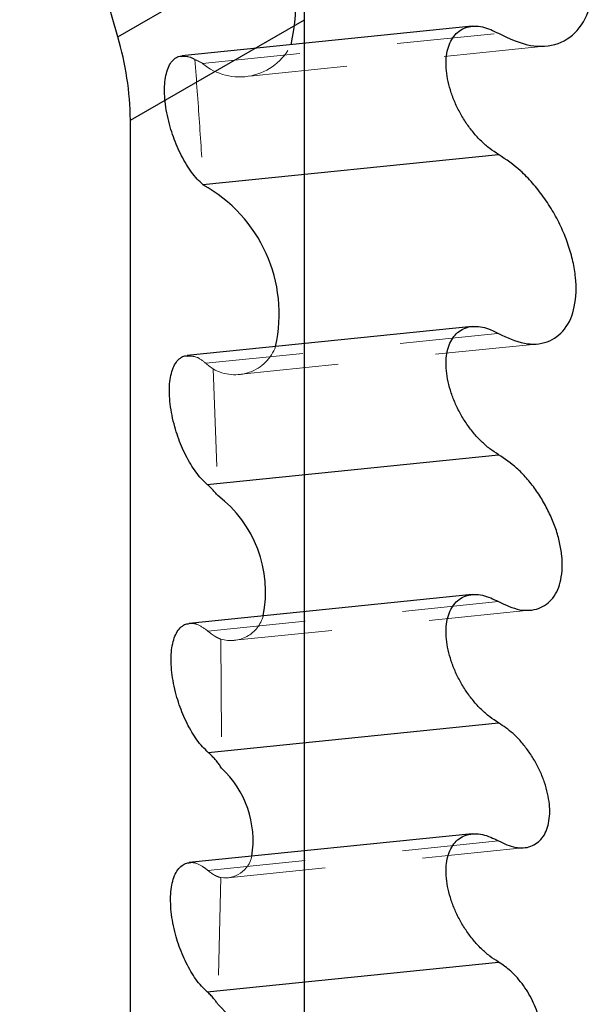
# Model space of a CAD drawing. Header units: inches. Extents: x -122 to 123, y -201 to 75.
# Tile 114 of 191: x -12.253 to -11.676, y 48.221 to 49.229. Entities that reach past the tile are written whole.
import ezdxf

# ---------------------------------------------------------------- set-up
doc = ezdxf.new("R2010")
doc.units = ezdxf.units.IN
doc.header["$MEASUREMENT"] = 0
doc.linetypes.add('HIDDEN', pattern=[0.075, 0.05, -0.025])

msp = doc.modelspace()

# ---------------------------------------------------------------- linework, layer by layer
at = {"color": 7, "linetype": 'Continuous', "lineweight": 25}
for p, q in [((-12.15307, 49.21143), (-12.25342, 49.56094)), ((-12.15307, 49.21143), (-11.9749, 49.31428)), ((-12.14015, 49.12604), (-11.96198, 49.2289)), ((-11.96198, 48.12396), (-11.96198, 49.2289)), ((-11.79042, 49.22212), (-12.08745, 49.19188)), ((-12.14015, 48.02111), (-12.14015, 49.12604)), ((-12.06592, 49.06005), (-11.76327, 49.09086)), ((-11.79042, 48.91479), (-12.08199, 48.88511)), ((-12.06166, 48.75316), (-11.76327, 48.78353)), ((-11.79042, 48.64025), (-12.07983, 48.61079)), ((-12.06048, 48.47874), (-11.76327, 48.509)), ((-11.79042, 48.39529), (-12.07995, 48.36582)), ((-12.06154, 48.23367), (-11.76327, 48.26403))]:
    msp.add_line(p, q, dxfattribs=at)
at = {"color": 7, "linetype": 'HIDDEN', "lineweight": 18}
for p, q in [((-12.0662, 49.18411), (-11.76327, 49.21495)), ((-12.01799, 49.17106), (-11.71473, 49.20193)), ((-12.06301, 48.87711), (-11.76327, 48.90762)), ((-12.02683, 48.86613), (-11.72363, 48.89699)), ((-12.05539, 48.8714), (-12.05072, 48.74161)), ((-12.06071, 48.60281), (-11.76327, 48.63308)), ((-12.03343, 48.59354), (-11.73073, 48.62435)), ((-12.0476, 48.59464), (-12.04682, 48.46268)), ((-12.06076, 48.35784), (-11.76327, 48.38812)), ((-12.04023, 48.35025), (-11.73712, 48.38111)), ((-12.04769, 48.35051), (-12.0505, 48.22079))]:
    msp.add_line(p, q, dxfattribs=at)
at = {"color": 7, "linetype": 'Continuous', "lineweight": 25}
for centre, radius, start, end in [((-12.15681, 49.24597), 0.18609, 346.7328, 60.85908), ((-12.27424, 49.22532), 0.31228, 0.65577, 16.55179), ((-12.45241, 49.12247), 0.31228, 0.65586, 16.55171), ((-12.13907, 48.92751), 0.15123, 347.32177, 61.14257), ((-12.12521, 48.64315), 0.12346, 348.4786, 52.89127), ((-12.11656, 48.38823), 0.10201, 351.0425, 46.86999), ((-12.10918, 48.15723), 0.08651, 352.47585, 47.28916)]:
    msp.add_arc(centre, radius, start, end, dxfattribs=at)
at = {"color": 7, "linetype": 'HIDDEN', "lineweight": 18}
for centre, radius, start, end in [((-12.02837, 49.2288), 0.05854, 229.75303, 334.13568), ((-12.09828, 49.12887), 0.06388, 59.8536, 67.73374), ((-12.03306, 48.90961), 0.04425, 239.6992, 339.78752), ((-12.03752, 48.62767), 0.03453, 253.01967, 344.585), ((-12.04345, 48.37852), 0.02834, 261.39225, 347.41545)]:
    msp.add_arc(centre, radius, start, end, dxfattribs=at)
at = {"color": 7, "linetype": 'Continuous', "lineweight": 25}
for points, knots in [([(-11.76327, 49.21495), (-11.75272, 49.20982), (-11.73353, 49.20049), (-11.70182, 49.20168), (-11.67763, 49.21982), (-11.66596, 49.2501), (-11.66549, 49.27966), (-11.66979, 49.30558), (-11.67566, 49.32624), (-11.6839, 49.34692), (-11.69429, 49.36705), (-11.70654, 49.38613), (-11.72037, 49.40354), (-11.73838, 49.42247), (-11.75381, 49.43292), (-11.76327, 49.43934)], [0, 0, 0, 0, 0.1009495, 0.1835955, 0.261071, 0.3491814, 0.4556784, 0.5147691, 0.5771914, 0.6419495, 0.7079076, 0.7738621, 0.8386077, 0.9010103, 1, 1, 1, 1]), ([(-11.76327, 49.09086), (-11.76633, 49.09281), (-11.77263, 49.09682), (-11.78121, 49.1045), (-11.78933, 49.11335), (-11.79672, 49.1233), (-11.80322, 49.13405), (-11.80863, 49.14531), (-11.81281, 49.15677), (-11.81566, 49.16813), (-11.81708, 49.17908), (-11.81705, 49.18934), (-11.81554, 49.19865), (-11.81258, 49.20675), (-11.80819, 49.21342), (-11.80246, 49.21841), (-11.79558, 49.2215), (-11.78783, 49.22258), (-11.77652, 49.22148), (-11.76865, 49.2176), (-11.76327, 49.21495)], [0, 0, 0, 0, 0.056814, 0.1167895, 0.1798239, 0.2448746, 0.3107832, 0.3763409, 0.4403585, 0.5017376, 0.5595419, 0.6130827, 0.6620261, 0.7065167, 0.7473084, 0.7858295, 0.8240222, 0.8639125, 0.9071214, 1, 1, 1, 1]), ([(-12.06592, 49.06005), (-12.06788, 49.0619), (-12.07439, 49.06802), (-12.08149, 49.07824), (-12.08791, 49.08968), (-12.09384, 49.10232), (-12.09876, 49.11611), (-12.10239, 49.13063), (-12.10433, 49.142), (-12.10525, 49.15276), (-12.10515, 49.16267), (-12.10403, 49.17155), (-12.10187, 49.17914), (-12.09869, 49.18532), (-12.09452, 49.18941), (-12.09051, 49.19188), (-12.0881, 49.19144), (-12.0874, 49.19132)], [0, 0, 0, 0, 0.0538795, 0.1787627, 0.2469879, 0.3169328, 0.4583525, 0.5394759, 0.6167956, 0.6891465, 0.7555553, 0.8152596, 0.8678153, 0.9133858, 0.9518292, 0.9860043, 1, 1, 1, 1]), ([(-11.76327, 48.90762), (-11.75465, 48.90343), (-11.73898, 48.89582), (-11.71309, 48.89678), (-11.69333, 48.9116), (-11.6838, 48.93632), (-11.68343, 48.96046), (-11.68693, 48.98163), (-11.69173, 48.9985), (-11.69846, 49.01539), (-11.70694, 49.03183), (-11.71695, 49.04741), (-11.72824, 49.06163), (-11.74295, 49.07708), (-11.75555, 49.08562), (-11.76327, 49.09086)], [0, 0, 0, 0, 0.10094959, 0.18359545, 0.26107033, 0.34918157, 0.45567834, 0.5147688, 0.57719065, 0.64194915, 0.70790764, 0.77386171, 0.83860728, 0.90100978, 1, 1, 1, 1]), ([(-11.76327, 48.78353), (-11.76633, 48.78548), (-11.77263, 48.78949), (-11.78121, 48.79717), (-11.78933, 48.80602), (-11.79672, 48.81598), (-11.80322, 48.82672), (-11.80863, 48.83798), (-11.81281, 48.84944), (-11.81566, 48.8608), (-11.81708, 48.87176), (-11.81705, 48.88202), (-11.81554, 48.89132), (-11.81258, 48.89942), (-11.80819, 48.90609), (-11.80246, 48.91108), (-11.79558, 48.91418), (-11.78783, 48.91526), (-11.77652, 48.91415), (-11.76865, 48.91027), (-11.76327, 48.90762)], [0, 0, 0, 0, 0.0568132, 0.1167897, 0.1798241, 0.2448748, 0.3107834, 0.3763411, 0.4403588, 0.5017379, 0.5595422, 0.613083, 0.6620264, 0.706517, 0.7473088, 0.7858299, 0.8240226, 0.8639129, 0.907122, 1, 1, 1, 1]), ([(-12.06166, 48.75316), (-12.06361, 48.755), (-12.07009, 48.76111), (-12.07713, 48.77132), (-12.08348, 48.78274), (-12.08932, 48.79537), (-12.09413, 48.80913), (-12.09764, 48.82363), (-12.09948, 48.83497), (-12.10031, 48.8457), (-12.10014, 48.8556), (-12.09895, 48.86447), (-12.09675, 48.87207), (-12.09354, 48.8783), (-12.08934, 48.88248), (-12.08523, 48.88507), (-12.08271, 48.88463), (-12.08193, 48.8845)], [0, 0, 0, 0, 0.05366559, 0.17804384, 0.24593407, 0.31555494, 0.45637734, 0.53706522, 0.61401688, 0.68609012, 0.75233704, 0.81202193, 0.86471308, 0.91055601, 0.94977796, 0.98449139, 1, 1, 1, 1]), ([(-11.76327, 48.63308), (-11.7562, 48.62965), (-11.74333, 48.62339), (-11.72207, 48.62418), (-11.70585, 48.63635), (-11.69802, 48.65665), (-11.69771, 48.67647), (-11.70059, 48.69385), (-11.70453, 48.7077), (-11.71006, 48.72157), (-11.71702, 48.73507), (-11.72524, 48.74786), (-11.73451, 48.75953), (-11.74658, 48.77222), (-11.75693, 48.77923), (-11.76327, 48.78353)], [0, 0, 0, 0, 0.1009495, 0.1835954, 0.2610706, 0.3491811, 0.4556789, 0.5147693, 0.5771906, 0.6419494, 0.7079073, 0.7738618, 0.8386079, 0.9010093, 1, 1, 1, 1]), ([(-12.05072, 48.74161), (-12.0516, 48.74269), (-12.05333, 48.74481), (-12.05605, 48.74782), (-12.0588, 48.75061), (-12.06072, 48.75232), (-12.06166, 48.75316)], [0, 0, 0, 0, 0.26207818, 0.51591368, 0.76288927, 1, 1, 1, 1]), ([(-11.76327, 48.509), (-11.76633, 48.51095), (-11.77263, 48.51495), (-11.78121, 48.52264), (-11.78933, 48.53149), (-11.79672, 48.54144), (-11.80322, 48.55218), (-11.80863, 48.56344), (-11.81281, 48.5749), (-11.81566, 48.58626), (-11.81708, 48.59722), (-11.81705, 48.60748), (-11.81554, 48.61678), (-11.81258, 48.62488), (-11.80819, 48.63155), (-11.80246, 48.63654), (-11.79558, 48.63964), (-11.78783, 48.64072), (-11.77652, 48.63961), (-11.76865, 48.63573), (-11.76327, 48.63308)], [0, 0, 0, 0, 0.056814, 0.1167895, 0.1798239, 0.2448746, 0.3107832, 0.3763409, 0.4403585, 0.5017376, 0.5595419, 0.6130827, 0.6620261, 0.7065167, 0.7473084, 0.7858295, 0.8240222, 0.8639125, 0.9071214, 1, 1, 1, 1]), ([(-12.06048, 48.47874), (-12.06243, 48.48058), (-12.06889, 48.48667), (-12.07588, 48.49688), (-12.08217, 48.50829), (-12.08793, 48.52091), (-12.09265, 48.53465), (-12.09605, 48.54912), (-12.09781, 48.56043), (-12.09856, 48.57114), (-12.09832, 48.58102), (-12.09707, 48.58989), (-12.09483, 48.59751), (-12.09159, 48.60374), (-12.08735, 48.60814), (-12.08319, 48.61044), (-12.08061, 48.61054), (-12.07981, 48.61057)], [0, 0, 0, 0, 0.05353289, 0.17758441, 0.24523932, 0.31463398, 0.45505076, 0.53540397, 0.61207539, 0.68394475, 0.75008794, 0.80978762, 0.86263287, 0.90874959, 0.94871675, 0.98397244, 1, 1, 1, 1]), ([(-11.76327, 48.38812), (-11.75759, 48.38536), (-11.74725, 48.38033), (-11.73017, 48.38097), (-11.71714, 48.39074), (-11.71085, 48.40706), (-11.7106, 48.42298), (-11.71291, 48.43694), (-11.71608, 48.44807), (-11.72052, 48.45921), (-11.72612, 48.47006), (-11.73271, 48.48033), (-11.74016, 48.48971), (-11.74986, 48.49991), (-11.75818, 48.50554), (-11.76327, 48.509)], [0, 0, 0, 0, 0.1009499, 0.1835956, 0.261071, 0.3491828, 0.4556776, 0.514769, 0.5771912, 0.6419494, 0.7079082, 0.7738623, 0.8386082, 0.9010095, 1, 1, 1, 1]), ([(-12.04682, 48.46268), (-12.04767, 48.46393), (-12.04935, 48.46641), (-12.05204, 48.46993), (-12.05482, 48.4732), (-12.05761, 48.47616), (-12.05956, 48.47791), (-12.06048, 48.47874)], [0, 0, 0, 0, 0.2149455, 0.4237954, 0.6282663, 0.8242142, 1, 1, 1, 1]), ([(-11.76327, 48.26403), (-11.76633, 48.26598), (-11.77263, 48.26999), (-11.78121, 48.27767), (-11.78933, 48.28652), (-11.79672, 48.29648), (-11.80322, 48.30722), (-11.80863, 48.31848), (-11.81281, 48.32994), (-11.81566, 48.3413), (-11.81708, 48.35226), (-11.81705, 48.36252), (-11.81554, 48.37182), (-11.81258, 48.37992), (-11.80819, 48.38659), (-11.80246, 48.39158), (-11.79558, 48.39468), (-11.78783, 48.39576), (-11.77652, 48.39465), (-11.76865, 48.39077), (-11.76327, 48.38812)], [0, 0, 0, 0, 0.056814, 0.1167906, 0.1798227, 0.2448746, 0.310782, 0.3763411, 0.4403573, 0.5017379, 0.5595407, 0.6130846, 0.6620281, 0.7065158, 0.7473101, 0.7858292, 0.8240219, 0.8639124, 0.9071214, 1, 1, 1, 1]), ([(-12.06154, 48.23367), (-12.06349, 48.23551), (-12.06993, 48.24159), (-12.07689, 48.25179), (-12.08313, 48.26319), (-12.08883, 48.2758), (-12.09347, 48.28953), (-12.09677, 48.30398), (-12.09845, 48.31526), (-12.09914, 48.32595), (-12.09883, 48.33582), (-12.09753, 48.34468), (-12.09524, 48.35231), (-12.09197, 48.35858), (-12.0877, 48.36304), (-12.08345, 48.36543), (-12.08079, 48.36556), (-12.07993, 48.3656)], [0, 0, 0, 0, 0.0533906, 0.1770804, 0.2444835, 0.3136315, 0.4535966, 0.5335815, 0.60994, 0.6815669, 0.7475556, 0.8072193, 0.8601513, 0.90647, 0.9470844, 0.9828222, 1, 1, 1, 1]), ([(-11.76327, 48.16245), (-11.7585, 48.16013), (-11.74981, 48.1559), (-11.73545, 48.15644), (-11.7245, 48.16465), (-11.71922, 48.17836), (-11.71901, 48.19174), (-11.72095, 48.20348), (-11.72361, 48.21283), (-11.72734, 48.22219), (-11.73204, 48.23131), (-11.73759, 48.23994), (-11.74385, 48.24783), (-11.752, 48.2564), (-11.75899, 48.26113), (-11.76327, 48.26403)], [0, 0, 0, 0, 0.1009492, 0.1835949, 0.2610712, 0.3491809, 0.455677, 0.5147687, 0.5771925, 0.6419481, 0.7079069, 0.7738603, 0.8386061, 0.9010105, 1, 1, 1, 1]), ([(-12.0505, 48.22079), (-12.05122, 48.22183), (-12.05262, 48.22388), (-12.05516, 48.22714), (-12.05806, 48.23048), (-12.06041, 48.23263), (-12.06154, 48.23367)], [0, 0, 0, 0, 0.2225157, 0.4384657, 0.7276506, 1, 1, 1, 1])]:
    msp.add_open_spline(points, degree=3, knots=knots, dxfattribs=at)
at = {"color": 7, "linetype": 'HIDDEN', "lineweight": 18}
for points, knots in [([(-12.0874, 49.19132), (-12.0844, 49.19132), (-12.07962, 49.19133), (-12.07557, 49.1889), (-12.07407, 49.18799)], [0, 0, 0, 0, 0.6287435, 1, 1, 1, 1]), ([(-12.07407, 49.18799), (-12.0725, 49.16655), (-12.06936, 49.12373), (-12.06663, 49.08089), (-12.06526, 49.05951)], [0, 0, 0, 0, 0.5008975, 1, 1, 1, 1]), ([(-12.08193, 48.8845), (-12.07898, 48.88448), (-12.07184, 48.88445), (-12.06628, 48.87983), (-12.06301, 48.87711)], [0, 0, 0, 0, 0.4128033, 1, 1, 1, 1]), ([(-12.06301, 48.87711), (-12.06238, 48.87658), (-12.06113, 48.87552), (-12.05922, 48.87405), (-12.05732, 48.87266), (-12.05602, 48.87182), (-12.05539, 48.8714)], [0, 0, 0, 0, 0.26034068, 0.51361071, 0.76041726, 1, 1, 1, 1]), ([(-12.07981, 48.61057), (-12.07889, 48.6107), (-12.07612, 48.61107), (-12.06911, 48.60908), (-12.06416, 48.60539), (-12.06071, 48.60281)], [0, 0, 0, 0, 0.1307982, 0.392541, 1, 1, 1, 1]), ([(-12.06071, 48.60281), (-12.05963, 48.60191), (-12.05753, 48.60017), (-12.05423, 48.59793), (-12.05096, 48.59603), (-12.0487, 48.5951), (-12.0476, 48.59464)], [0, 0, 0, 0, 0.2709344, 0.5269786, 0.7710342, 1, 1, 1, 1]), ([(-12.07993, 48.3656), (-12.07905, 48.36572), (-12.07415, 48.36638), (-12.06724, 48.36296), (-12.06243, 48.35916), (-12.06076, 48.35784)], [0, 0, 0, 0, 0.1247368, 0.6956091, 1, 1, 1, 1]), ([(-12.06076, 48.35784), (-12.05969, 48.35696), (-12.05762, 48.35526), (-12.05432, 48.35315), (-12.05105, 48.35149), (-12.04878, 48.35083), (-12.04769, 48.35051)], [0, 0, 0, 0, 0.27505476, 0.53175749, 0.77484534, 1, 1, 1, 1])]:
    msp.add_open_spline(points, degree=3, knots=knots, dxfattribs=at)

doc.saveas('drawing.dxf')
